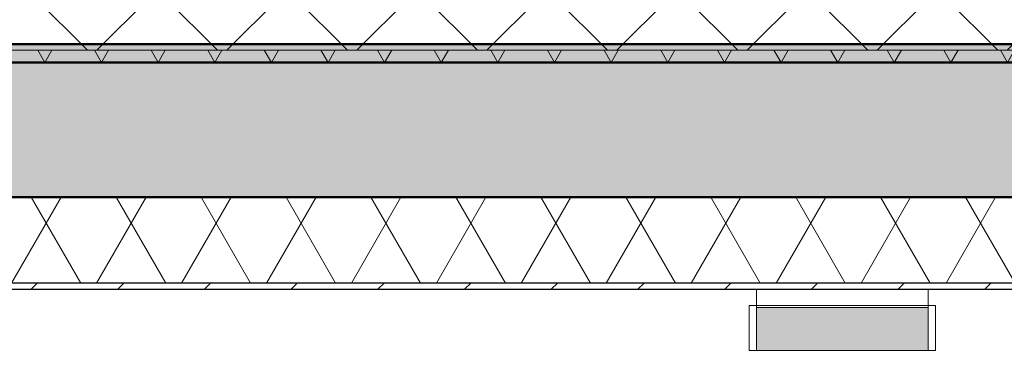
# Model space of a CAD drawing. Extents: x 50445 to 145605, y -10968 to 41989.
# Tile 138 of 256: x 87554 to 89160, y 1097 to 1637. Entities that reach past the tile are written whole.
import ezdxf

# ---------------------------------------------------------------- set-up
doc = ezdxf.new("R2010")
doc.units = 0
doc.header["$LTSCALE"] = 414.30304
doc.header["$MEASUREMENT"] = 0
doc.layers.get('0').update_dxf_attribs({"linetype": 'CONTINUOUS'})
for name, color, linetype, lineweight in [('A-CLNG-PATT', 5, 'CONTINUOUS', 25), ('A-CLNG-SUSP', 5, 'CONTINUOUS', 25), ('A-FLOR-OTLN', 6, 'CONTINUOUS', 18), ('A-FLOR-PATT', 8, 'CONTINUOUS', 50), ('A-GENM', 6, 'CONTINUOUS', 18)]:
    doc.layers.add(name, color=color, linetype=linetype, lineweight=lineweight)

# ---------------------------------------------------------------- blocks, each defined once
blk = doc.blocks.new('65_KA_ETAP K8 nooduitje buisvormig - Type-V108-plotview doorsnede C C  -  1 op 100')
at = {"layer": 'A-GENM'}
for points in [[(30356.6, 466.7), (30356.6, 500), (30076.6, 500), (30076.6, 466.7), (30195.7, 466.7)], [(30356.6, 430.2), (30356.6, 466.7), (30076.6, 466.7), (30076.6, 430.2), (30195.7, 430.2)]]:
    blk.add_hatch(color=256, dxfattribs=at).paths.add_polyline_path(points, flags=0)
for p, q in [((30076.6, 500), (30076.6, 530)), ((30356.6, 530), (30356.6, 500)), ((30076.6, 503.2), (30064.6, 503.2)), ((30064.6, 466.7), (30064.6, 503.2)), ((30356.6, 503.2), (30076.6, 503.2)), ((30076.6, 500), (30356.6, 500)), ((30076.6, 500), (30076.6, 466.7)), ((30076.6, 466.7), (30076.6, 500)), ((30368.6, 503.2), (30356.6, 503.2)), ((30356.6, 466.7), (30356.6, 500)), ((30356.6, 500), (30356.6, 466.7)), ((30368.6, 503.2), (30368.6, 466.7)), ((30064.6, 430.2), (30064.6, 466.7)), ((30076.6, 466.7), (30076.6, 430.2)), ((30076.6, 430.2), (30076.6, 466.7)), ((30356.6, 430.2), (30356.6, 466.7)), ((30356.6, 466.7), (30356.6, 430.2)), ((30368.6, 466.7), (30368.6, 430.2)), ((30064.6, 430.2), (30076.6, 430.2)), ((30076.6, 430.2), (30356.6, 430.2)), ((30356.6, 430.2), (30368.6, 430.2))]:
    blk.add_line(p, q, dxfattribs=at)
blk = doc.blocks.new('3073_04 constructie_abt_export 08-11-2012_rvt-1-plotview doorsnede C C  -  1 op 100')
at = {"layer": 'A-FLOR-PATT', "lineweight": 18}
blk.add_hatch(color=7, dxfattribs=at).paths.add_polyline_path([(22125.3, 680), (54166.6, 680), (54166.6, 930), (4366.6, 930), (4366.6, 680), (21568.7, 680)], flags=0)
at = {"layer": 'A-FLOR-OTLN', "color": 90, "lineweight": 50}
for p, q in [((54166.6, 930), (4366.6, 930)), ((4666.6, 680), (54166.6, 680))]:
    blk.add_line(p, q, dxfattribs=at)

msp = doc.modelspace()

# ---------------------------------------------------------------- hatches: boundary and pattern name
at = {"layer": 'A-CLNG-PATT', "lineweight": 18}
h = msp.add_hatch(dxfattribs=at)
h.set_pattern_fill('FP_12', color=256, angle=150, style=0, pattern_type=2)
h.set_pattern_definition([(60, (114825.1, 10064.78), (-103.92305, 60), []), (120, (114825.1, 10064.78), (-103.92305, -60), [])])
h.paths.add_polyline_path([(111653.5, 1207.2), (113121.1, 1207.2), (113121.1, 1347.2), (85856.1, 1347.2), (85856.1, 1207.2), (111375.2, 1207.2)], flags=0)
h.paths.add_polyline_path([(135346.1, 1207.2), (135346.1, 1347.2), (129776.1, 1347.2), (129776.1, 1207.2), (134473.4, 1207.2)], flags=0)
h.paths.add_polyline_path([(129616.1, 1207.2), (129616.1, 1347.2), (125941.1, 1347.2), (125941.1, 1207.2), (127794.4, 1207.2)], flags=0)
h.paths.add_polyline_path([(124125.1, 1207.2), (124125.1, 1347.2), (120114.1, 1347.2), (120114.1, 1207.2), (123341.7, 1207.2)], flags=0)
h.paths.add_polyline_path([(119771.1, 1207.2), (119771.1, 1347.2), (117710.1, 1347.2), (117710.1, 1207.2), (118889.1, 1207.2)], flags=0)
h.paths.add_polyline_path([(117599.1, 1207.2), (117599.1, 1347.2), (115732.1, 1347.2), (115732.1, 1207.2), (116662.8, 1207.2)], flags=0)
h.paths.add_polyline_path([(115616.1, 1207.2), (115616.1, 1347.2), (113573.1, 1347.2), (113573.1, 1207.2), (115549.6, 1207.2)], flags=0)
h = msp.add_hatch(dxfattribs=at)
h.set_pattern_fill('FP_20', color=256, style=0, pattern_type=2)
h.set_pattern_definition([(45, (114825.09, 10064.78), (-70.71068, 70.71068), [])])
h.paths.add_polyline_path([(111375.2, 1197.2), (113121.1, 1197.2), (113121.1, 1207.2), (85856.1, 1207.2), (85856.1, 1197.2), (111096.9, 1197.2)], flags=0)
h.paths.add_polyline_path([(135346.1, 1197.2), (135346.1, 1207.2), (129776.1, 1207.2), (129776.1, 1197.2), (134473.4, 1197.2)], flags=0)
h.paths.add_polyline_path([(129616.1, 1197.2), (129616.1, 1207.2), (125941.1, 1207.2), (125941.1, 1197.2), (127794.4, 1197.2)], flags=0)
h.paths.add_polyline_path([(124125.1, 1197.2), (124125.1, 1207.2), (120114.1, 1207.2), (120114.1, 1197.2), (123341.7, 1197.2)], flags=0)
h.paths.add_polyline_path([(119771.1, 1197.2), (119771.1, 1207.2), (117710.1, 1207.2), (117710.1, 1197.2), (118889.1, 1197.2)], flags=0)
h.paths.add_polyline_path([(117599.1, 1197.2), (117599.1, 1207.2), (115732.1, 1207.2), (115732.1, 1197.2), (116662.8, 1197.2)], flags=0)
h.paths.add_polyline_path([(115616.1, 1197.2), (115616.1, 1207.2), (113573.1, 1207.2), (113573.1, 1197.2), (115549.6, 1197.2)], flags=0)
at = {"layer": 'A-FLOR-PATT', "lineweight": 18}
h = msp.add_hatch(dxfattribs=at)
h.set_pattern_fill('FP_6', color=256, angle=135, style=0, pattern_type=2)
h.set_pattern_definition([(45, (114825.1, 10064.78), (-106.066, 106.066), []), (135, (114825.1, 10064.78), (-106.066, -106.066), [])])
h.paths.add_polyline_path([(102191.6, 1587.2), (135616.1, 1587.2), (135616.1, 1687.2), (135476.1, 1687.2), (135476.1, 1677.2), (85436.1, 1677.2), (85436.1, 1687.2), (85300.3, 1687.2), (85300.3, 1587.2), (101913.3, 1587.2)], flags=0)
h = msp.add_hatch(dxfattribs=at)
h.set_pattern_fill('FP_7', color=256, angle=-210, style=0, pattern_type=2)
h.set_pattern_definition([(240, (110458.2, 1647.184), (46.18203, -80.01037), []), (300, (110365.804, 1647.18), (92.38203, -0.01037), [])])
h.paths.add_polyline_path([(135586.5, 1567.2), (135616.1, 1567.2), (135616.1, 1587.2), (85300.3, 1587.2), (85300.3, 1567.2), (135030, 1567.2)], flags=0)

# ---------------------------------------------------------------- linework, layer by layer
at = {"layer": 'A-CLNG-SUSP'}
for p, q in [((113121.1, 1347.2), (85856.1, 1347.2)), ((113121.1, 1207.2), (85856.1, 1207.2)), ((85856.1, 1197.2), (113121.1, 1197.2))]:
    msp.add_line(p, q, dxfattribs=at)
at = {"layer": 'A-FLOR-OTLN'}
msp.add_line((135616.1, 1587.2), (85300.3, 1587.2), dxfattribs=at)
at = {"layer": 'A-FLOR-OTLN', "lineweight": 50}
msp.add_line((85300.3, 1567.2), (135616.1, 1567.2), dxfattribs=at)

# ---------------------------------------------------------------- block references
at = {"lineweight": 5}
msp.add_blockref('3073_04 constructie_abt_export 08-11-2012_rvt-1-plotview doorsnede C C  -  1 op 100', (81179.5, 667.2), dxfattribs=at)
at = {"layer": 'A-GENM'}
msp.add_blockref('65_KA_ETAP K8 nooduitje buisvormig - Type-V108-plotview doorsnede C C  -  1 op 100', (58679.5, 667.2), dxfattribs=at)

doc.saveas('drawing.dxf')
